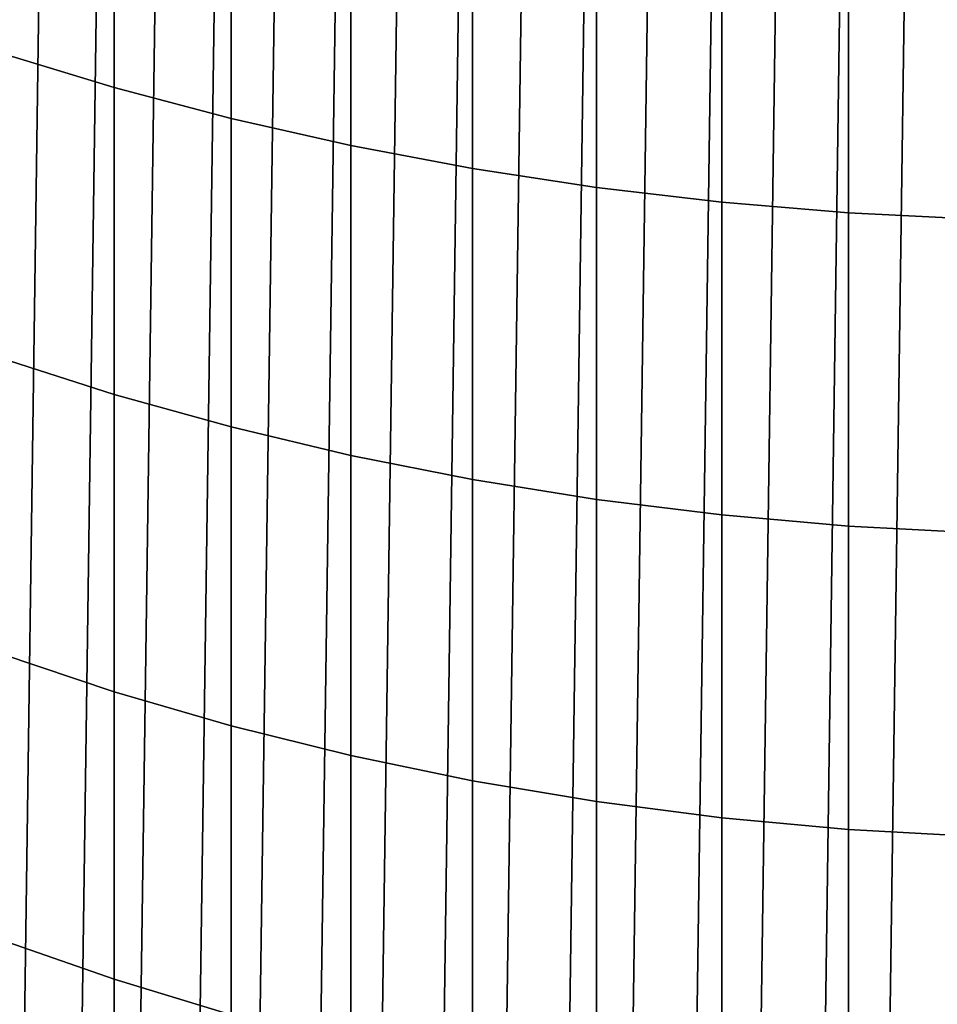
# Model space of a CAD drawing. Header units: metres. Extents: x -82 to 82, y -314 to 27.
# Tile 9 of 256: x -6.08 to -0.93, y -294.37 to -288.85. Entities that reach past the tile are written whole.
import ezdxf

# ---------------------------------------------------------------- set-up
doc = ezdxf.new("R2010")
doc.units = ezdxf.units.M
doc.layers.add('solid_K_24_41_04_000C07', color=7, linetype='CONTINUOUS')

msp = doc.modelspace()

# ---------------------------------------------------------------- linework, layer by layer
at = {"layer": 'solid_K_24_41_04_000C07'}
for points in [[(-1.455662, -312.928497, 216.305557), (-1.092726, -287.056244, 216.305557), (-0.728818, -287.03067, 216.305557), (-1.092726, -312.964233, 216.305557)], [(-1.092726, -312.964233, 216.305557), (-0.728818, -287.03067, 216.305557), (-0.364537, -287.01535, 216.305557), (-0.728818, -312.989777, 216.305557)], [(-2.177419, -312.826599, 216.305557), (-1.817266, -287.137878, 216.305557), (-1.455662, -287.09198, 216.305557), (-1.817266, -312.882599, 216.305557)], [(-1.817266, -312.882599, 216.305557), (-1.455662, -287.09198, 216.305557), (-1.092726, -287.056244, 216.305557), (-1.455662, -312.928497, 216.305557)], [(-2.536136, -312.760437, 216.305557), (-2.177419, -287.193878, 216.305557), (-1.817266, -287.137878, 216.305557), (-2.177419, -312.826599, 216.305557)], [(-2.892776, -312.684296, 216.305557), (-2.536136, -287.26004, 216.305557), (-2.177419, -287.193878, 216.305557), (-2.536136, -312.760437, 216.305557)], [(-6.187316, -289.03598, 296.027222), (-5.548094, -289.231018, 296.285278), (-5.548094, -287.459686, 297.571106), (-6.187316, -287.27475, 297.305695)], [(-3.247223, -312.598145, 216.305557), (-2.892776, -287.336182, 216.305557), (-2.536136, -287.26004, 216.305557), (-2.892776, -312.684296, 216.305557)], [(-3.598912, -312.502136, 216.305557), (-3.247223, -287.422333, 216.305557), (-2.892776, -287.336182, 216.305557), (-3.247223, -312.598145, 216.305557)], [(-3.94774, -312.396332, 216.305557), (-3.598912, -287.518341, 216.305557), (-3.247223, -287.422333, 216.305557), (-3.598912, -312.502136, 216.305557)], [(-5.548094, -289.231018, 296.285278), (-4.892022, -289.404541, 296.514862), (-4.892022, -287.624237, 297.80722), (-5.548094, -287.459686, 297.571106)], [(-4.293488, -312.280762, 216.305557), (-3.94774, -287.624146, 216.305557), (-3.598912, -287.518341, 216.305557), (-3.94774, -312.396332, 216.305557)], [(-4.892022, -289.404541, 296.514862), (-4.221093, -289.556, 296.715271), (-4.221093, -287.767853, 298.013306), (-4.892022, -287.624237, 297.80722)], [(-4.636163, -312.155426, 216.305557), (-4.293488, -287.739716, 216.305557), (-3.94774, -287.624146, 216.305557), (-4.293488, -312.280762, 216.305557)], [(-4.974944, -312.02066, 216.305557), (-4.636163, -287.865051, 216.305557), (-4.293488, -287.739716, 216.305557), (-4.636163, -312.155426, 216.305557)], [(-4.221093, -289.556, 296.715271), (-3.537345, -289.684937, 296.885895), (-3.537345, -287.890106, 298.188751), (-4.221093, -287.767853, 298.013306)], [(-5.309793, -311.876404, 216.305557), (-4.974944, -287.999817, 216.305557), (-4.636163, -287.865051, 216.305557), (-4.974944, -312.02066, 216.305557)], [(-3.537345, -289.684937, 296.885895), (-2.842854, -289.790985, 297.026215), (-2.842854, -287.990662, 298.333069), (-3.537345, -287.890106, 298.188751)], [(-2.842854, -289.790985, 297.026215), (-2.13973, -289.87381, 297.135773), (-2.13973, -288.069183, 298.44574), (-2.842854, -287.990662, 298.333069)], [(-5.640397, -311.72287, 216.305557), (-5.309793, -288.144073, 216.305557), (-4.974944, -287.999817, 216.305557), (-5.309793, -311.876404, 216.305557)], [(-2.13973, -289.87381, 297.135773), (-1.430107, -289.933136, 297.214264), (-1.430107, -288.125458, 298.526459), (-2.13973, -288.069183, 298.44574)], [(-5.966722, -311.560059, 216.305557), (-5.640397, -288.297607, 216.305557), (-5.309793, -288.144073, 216.305557), (-5.640397, -311.72287, 216.305557)], [(-1.430107, -289.933136, 297.214264), (-0.716141, -289.968811, 297.261475), (-0.716141, -288.159271, 298.575012), (-1.430107, -288.125458, 298.526459)], [(-6.288324, -311.388153, 216.305557), (-5.966722, -288.460419, 216.305557), (-5.640397, -288.297607, 216.305557), (-5.966722, -311.560059, 216.305557)], [(-6.605129, -311.207214, 216.305557), (-6.288324, -288.632324, 216.305557), (-5.966722, -288.460419, 216.305557), (-6.288324, -311.388153, 216.305557)], [(-6.187316, -290.746643, 294.681763), (-5.548094, -290.951477, 294.932129), (-5.548094, -289.231018, 296.285278), (-6.187316, -289.03598, 296.027222)], [(-5.548094, -290.951477, 294.932129), (-4.892022, -291.133728, 295.154846), (-4.892022, -289.404541, 296.514862), (-5.548094, -289.231018, 296.285278)], [(-4.892022, -291.133728, 295.154846), (-4.221093, -291.292786, 295.349274), (-4.221093, -289.556, 296.715271), (-4.892022, -289.404541, 296.514862)], [(-4.221093, -291.292786, 295.349274), (-3.537345, -291.428223, 295.514801), (-3.537345, -289.684937, 296.885895), (-4.221093, -289.556, 296.715271)], [(-3.537345, -291.428223, 295.514801), (-2.842854, -291.539581, 295.650909), (-2.842854, -289.790985, 297.026215), (-3.537345, -289.684937, 296.885895)], [(-2.842854, -291.539581, 295.650909), (-2.13973, -291.626556, 295.757202), (-2.13973, -289.87381, 297.135773), (-2.842854, -289.790985, 297.026215)], [(-2.13973, -291.626556, 295.757202), (-1.430107, -291.688873, 295.833374), (-1.430107, -289.933136, 297.214264), (-2.13973, -289.87381, 297.135773)], [(-1.430107, -291.688873, 295.833374), (-0.716141, -291.726349, 295.87915), (-0.716141, -289.968811, 297.261475), (-1.430107, -289.933136, 297.214264)], [(-6.187316, -292.404114, 293.271362), (-5.548094, -292.618469, 293.513641), (-5.548094, -290.951477, 294.932129), (-6.187316, -290.746643, 294.681763)], [(-5.548094, -292.618469, 293.513641), (-4.892022, -292.809143, 293.729187), (-4.892022, -291.133728, 295.154846), (-5.548094, -290.951477, 294.932129)], [(-4.892022, -292.809143, 293.729187), (-4.221093, -292.975616, 293.917328), (-4.221093, -291.292786, 295.349274), (-4.892022, -291.133728, 295.154846)], [(-4.221093, -292.975616, 293.917328), (-3.537345, -293.11731, 294.077484), (-3.537345, -291.428223, 295.514801), (-4.221093, -291.292786, 295.349274)], [(-3.537345, -293.11731, 294.077484), (-2.842854, -293.233856, 294.209198), (-2.842854, -291.539581, 295.650909), (-3.537345, -291.428223, 295.514801)], [(-2.842854, -293.233856, 294.209198), (-2.13973, -293.32486, 294.312073), (-2.13973, -291.626556, 295.757202), (-2.842854, -291.539581, 295.650909)], [(-2.13973, -293.32486, 294.312073), (-1.430107, -293.390076, 294.385773), (-1.430107, -291.688873, 295.833374), (-2.13973, -291.626556, 295.757202)], [(-1.430107, -293.390076, 294.385773), (-0.716141, -293.42926, 294.430084), (-0.716141, -291.726349, 295.87915), (-1.430107, -291.688873, 295.833374)], [(-6.187316, -294.005981, 291.798126), (-5.548094, -294.229523, 292.031952), (-5.548094, -292.618469, 293.513641), (-6.187316, -292.404114, 293.271362)], [(-5.548094, -294.229523, 292.031952), (-4.892022, -294.428375, 292.23996), (-4.892022, -292.809143, 293.729187), (-5.548094, -292.618469, 293.513641)], [(-4.892022, -294.428375, 292.23996), (-4.221093, -294.601959, 292.421539), (-4.221093, -292.975616, 293.917328), (-4.892022, -292.809143, 293.729187)], [(-4.221093, -294.601959, 292.421539), (-3.537345, -294.749756, 292.576141), (-3.537345, -293.11731, 294.077484), (-4.221093, -292.975616, 293.917328)], [(-3.537345, -294.749756, 292.576141), (-2.842854, -294.871277, 292.703247), (-2.842854, -293.233856, 294.209198), (-3.537345, -293.11731, 294.077484)], [(-2.842854, -294.871277, 292.703247), (-2.13973, -294.966187, 292.802551), (-2.13973, -293.32486, 294.312073), (-2.842854, -293.233856, 294.209198)], [(-2.13973, -294.966187, 292.802551), (-1.430107, -295.03418, 292.873657), (-1.430107, -293.390076, 294.385773), (-2.13973, -293.32486, 294.312073)], [(-1.430107, -295.03418, 292.873657), (-0.716141, -295.075043, 292.916443), (-0.716141, -293.42926, 294.430084), (-1.430107, -293.390076, 294.385773)], [(-6.187316, -295.549866, 290.264191), (-5.548094, -295.782257, 290.489227), (-5.548094, -294.229523, 292.031952), (-6.187316, -294.005981, 291.798126)], [(-5.548094, -295.782257, 290.489227), (-4.892022, -295.988983, 290.689423), (-4.892022, -294.428375, 292.23996), (-5.548094, -294.229523, 292.031952)]]:
    msp.add_3dface(points, dxfattribs=at)

doc.saveas('drawing.dxf')
